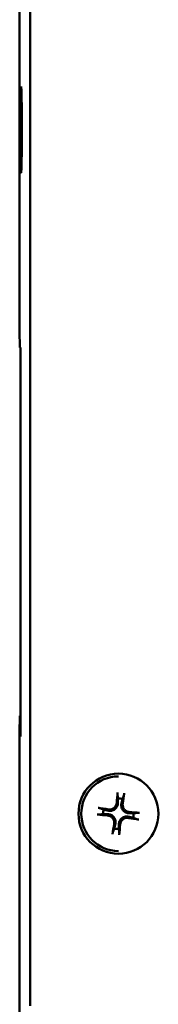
# Model space of a CAD drawing. Header units: inches. Extents: x 1.9 to 31.6, y 1 to 25.4.
# Tile 7 of 23: x 13.766 to 14.27, y 10.144 to 13.705. Entities that reach past the tile are written whole.
import ezdxf

# ---------------------------------------------------------------- set-up
doc = ezdxf.new("R2010")
doc.units = ezdxf.units.IN
doc.header["$MEASUREMENT"] = 0
doc.layers.add('Visible (ANSI)', color=7, linetype='Continuous', lineweight=50)

msp = doc.modelspace()

# ---------------------------------------------------------------- linework, layer by layer
at = {"layer": 'Visible (ANSI)'}
for p, q in [((13.7661, 17.4078), (13.7661, 12.5802)), ((13.8041, 10.1383), (13.8041, 16.9163)), ((13.7661, 12.5802), (13.7672, 12.5193)), ((13.7672, 12.5193), (13.7695, 12.5193)), ((13.7672, 12.5193), (13.7695, 12.5192)), ((13.7695, 12.5193), (13.7695, 11.1129)), ((13.7672, 11.1869), (13.7661, 11.126)), ((13.7676, 11.1869), (13.7672, 11.1869)), ((13.7672, 11.1869), (13.7695, 11.1869)), ((13.7686, 11.1129), (13.7676, 11.1869)), ((13.7676, 11.1869), (13.7695, 11.1869)), ((13.7661, 11.126), (13.7661, 9.6291)), ((13.7695, 11.1129), (13.7686, 11.1129)), ((13.7686, 11.1129), (13.7695, 11.1129))]:
    msp.add_line(p, q, dxfattribs=at)
msp.add_circle((14.1248, 10.8334), 0.145, dxfattribs=at)
for radius, start, end in [(0.135, 90, 270), (0.0553, 74.4828, 91.6237), (0.0553, 164.4828, 181.6237), (0.0553, 344.4828, 1.6237), (0.0553, 254.4828, 271.6237)]:
    msp.add_arc((14.1248, 10.8334), radius, start, end, dxfattribs=at)
msp.add_ellipse((13.7713, 13.3078), major_axis=(0, 0.1559), ratio=0.017455, dxfattribs=at)
for centre, major_axis, ratio, start_param, end_param in [((14.1311, 10.8331), (-0.0101, -0.1751), 0.087158, 4.261039, 4.4898), ((14.1186, 10.8346), (0.0322, 0.1724), 0.087153, 4.934977, 5.163738), ((14.1251, 10.8397), (0.1751, -0.0101), 0.087156, 4.261036, 4.489798), ((14.1236, 10.8272), (-0.1724, 0.0322), 0.087155, 4.93498, 5.163741), ((14.1244, 10.8272), (-0.1751, 0.0101), 0.087156, 4.261042, 4.489803), ((14.131, 10.8323), (-0.0322, -0.1724), 0.087158, 4.934978, 5.163739), ((14.1185, 10.8338), (0.0101, 0.1751), 0.087153, 4.261039, 4.4898), ((14.1259, 10.8396), (0.1724, -0.0322), 0.087156, 4.934975, 5.163736)]:
    msp.add_ellipse(centre, major_axis=major_axis, ratio=ratio, start_param=start_param, end_param=end_param, dxfattribs=at)
for points, knots in [([(14.1215, 10.9028), (14.1215, 10.903), (14.1215, 10.9034), (14.1214, 10.9043), (14.1214, 10.905), (14.1215, 10.9063), (14.1215, 10.9071), (14.1216, 10.9085), (14.1216, 10.9093), (14.1217, 10.91), (14.1217, 10.9101), (14.1217, 10.9102)], [0.04854437, 0.04854437, 0.04854437, 0.04854437, 0.05284301, 0.05284301, 0.05810894, 0.05810894, 0.06340254, 0.06340254, 0.06870047, 0.06870047, 0.06955036, 0.06955036, 0.06955036, 0.06955036]), ([(14.1461, 10.9073), (14.1461, 10.9072), (14.1461, 10.9071), (14.146, 10.9063), (14.1459, 10.9055), (14.1456, 10.9042), (14.1454, 10.9034), (14.1452, 10.9021), (14.145, 10.9014), (14.1448, 10.9006), (14.1446, 10.9002), (14.1445, 10.9)], [0.0150618, 0.0150618, 0.0150618, 0.0150618, 0.01591169, 0.01591169, 0.02120962, 0.02120962, 0.02650322, 0.02650322, 0.03176915, 0.03176915, 0.03606779, 0.03606779, 0.03606779, 0.03606779]), ([(14.123, 10.8723), (14.123, 10.8685), (14.1222, 10.8645), (14.1196, 10.8587), (14.1185, 10.8567), (14.1156, 10.8529), (14.114, 10.8512), (14.1101, 10.8482), (14.108, 10.847), (14.1037, 10.8451), (14.1015, 10.8445), (14.0953, 10.8434), (14.0912, 10.8436), (14.0874, 10.8445)], [0.3400621, 0.3400621, 0.3400621, 0.3400621, 0.3728415, 0.3728415, 0.3915916, 0.3915916, 0.4103416, 0.4103416, 0.4290917, 0.4290917, 0.4478417, 0.4478417, 0.4806211, 0.4806211, 0.4806211, 0.4806211]), ([(14.1184, 10.8726), (14.1182, 10.8695), (14.1173, 10.8661), (14.1143, 10.8601), (14.1122, 10.8573), (14.1074, 10.8531), (14.1044, 10.8513), (14.098, 10.849), (14.0946, 10.8486), (14.0904, 10.8487), (14.0894, 10.8488), (14.0883, 10.849)], [0, 0, 0, 0, 0.0245201, 0.0245201, 0.0490401, 0.0490401, 0.0733788, 0.0733788, 0.0977174, 0.0977174, 0.1059587, 0.1059587, 0.1059587, 0.1059587]), ([(14.1636, 10.8352), (14.1598, 10.8352), (14.1558, 10.8361), (14.15, 10.8386), (14.148, 10.8397), (14.1442, 10.8426), (14.1425, 10.8442), (14.1395, 10.8481), (14.1383, 10.8502), (14.1364, 10.8545), (14.1358, 10.8567), (14.1347, 10.8629), (14.1349, 10.867), (14.1358, 10.8708)], [0.3400621, 0.3400621, 0.3400621, 0.3400621, 0.3728415, 0.3728415, 0.3915916, 0.3915916, 0.4103416, 0.4103416, 0.4290917, 0.4290917, 0.4478417, 0.4478417, 0.4806211, 0.4806211, 0.4806211, 0.4806211]), ([(14.1639, 10.8398), (14.1608, 10.84), (14.1574, 10.8409), (14.1514, 10.8439), (14.1486, 10.8461), (14.1444, 10.8509), (14.1426, 10.8538), (14.1403, 10.8602), (14.1399, 10.8636), (14.14, 10.8678), (14.1401, 10.8688), (14.1403, 10.8699)], [0, 0, 0, 0, 0.0245201, 0.0245201, 0.0490401, 0.0490401, 0.0733788, 0.0733788, 0.0977174, 0.0977174, 0.1059587, 0.1059587, 0.1059587, 0.1059587]), ([(14.0554, 10.8302), (14.0552, 10.8302), (14.0548, 10.8302), (14.0539, 10.8301), (14.0532, 10.8301), (14.0519, 10.8302), (14.0511, 10.8302), (14.0497, 10.8303), (14.0489, 10.8303), (14.0482, 10.8304), (14.0481, 10.8304), (14.048, 10.8304)], [0.04854437, 0.04854437, 0.04854437, 0.04854437, 0.05284301, 0.05284301, 0.05810894, 0.05810894, 0.06340254, 0.06340254, 0.06870047, 0.06870047, 0.06955036, 0.06955036, 0.06955036, 0.06955036]), ([(14.0509, 10.8548), (14.051, 10.8548), (14.0511, 10.8548), (14.0519, 10.8547), (14.0527, 10.8545), (14.054, 10.8543), (14.0548, 10.8541), (14.0561, 10.8538), (14.0568, 10.8537), (14.0576, 10.8534), (14.058, 10.8533), (14.0582, 10.8532)], [0.0150618, 0.0150618, 0.0150618, 0.0150618, 0.01591169, 0.01591169, 0.02120962, 0.02120962, 0.02650322, 0.02650322, 0.03176915, 0.03176915, 0.03606779, 0.03606779, 0.03606779, 0.03606779]), ([(14.0856, 10.8271), (14.0887, 10.8268), (14.0921, 10.826), (14.0981, 10.823), (14.1009, 10.8208), (14.1051, 10.816), (14.1069, 10.8131), (14.1092, 10.8067), (14.1096, 10.8033), (14.1095, 10.7991), (14.1094, 10.798), (14.1092, 10.797)], [0, 0, 0, 0, 0.0245201, 0.0245201, 0.0490401, 0.0490401, 0.0733788, 0.0733788, 0.0977174, 0.0977174, 0.1059587, 0.1059587, 0.1059587, 0.1059587]), ([(14.0859, 10.8317), (14.0897, 10.8317), (14.0937, 10.8308), (14.0995, 10.8283), (14.1015, 10.8272), (14.1053, 10.8243), (14.107, 10.8227), (14.11, 10.8188), (14.1112, 10.8167), (14.1131, 10.8124), (14.1137, 10.8102), (14.1148, 10.804), (14.1146, 10.7999), (14.1137, 10.7961)], [0.3400621, 0.3400621, 0.3400621, 0.3400621, 0.3728415, 0.3728415, 0.3915916, 0.3915916, 0.4103416, 0.4103416, 0.4290917, 0.4290917, 0.4478417, 0.4478417, 0.4806211, 0.4806211, 0.4806211, 0.4806211]), ([(14.1941, 10.8367), (14.1944, 10.8367), (14.1947, 10.8367), (14.1956, 10.8368), (14.1963, 10.8368), (14.1976, 10.8367), (14.1984, 10.8367), (14.1998, 10.8366), (14.2006, 10.8366), (14.2014, 10.8365), (14.2015, 10.8365), (14.2016, 10.8365)], [0.04854437, 0.04854437, 0.04854437, 0.04854437, 0.05284301, 0.05284301, 0.05810894, 0.05810894, 0.06340254, 0.06340254, 0.06870047, 0.06870047, 0.06955036, 0.06955036, 0.06955036, 0.06955036]), ([(14.1265, 10.7946), (14.1265, 10.7984), (14.1274, 10.8024), (14.1299, 10.8082), (14.131, 10.8102), (14.1339, 10.814), (14.1355, 10.8157), (14.1394, 10.8187), (14.1415, 10.8199), (14.1458, 10.8218), (14.148, 10.8224), (14.1542, 10.8235), (14.1583, 10.8233), (14.1621, 10.8224)], [0.3400621, 0.3400621, 0.3400621, 0.3400621, 0.3728415, 0.3728415, 0.3915916, 0.3915916, 0.4103416, 0.4103416, 0.4290917, 0.4290917, 0.4478417, 0.4478417, 0.4806211, 0.4806211, 0.4806211, 0.4806211]), ([(14.1311, 10.7943), (14.1314, 10.7974), (14.1322, 10.8007), (14.1352, 10.8068), (14.1373, 10.8096), (14.1421, 10.8138), (14.1451, 10.8156), (14.1515, 10.8179), (14.1549, 10.8183), (14.1591, 10.8182), (14.1602, 10.8181), (14.1612, 10.8179)], [0, 0, 0, 0, 0.0244853, 0.0244853, 0.0489707, 0.0489707, 0.0733441, 0.0733441, 0.0977174, 0.0977174, 0.1059587, 0.1059587, 0.1059587, 0.1059587]), ([(14.1986, 10.8121), (14.1985, 10.8121), (14.1984, 10.8121), (14.1976, 10.8122), (14.1968, 10.8123), (14.1955, 10.8126), (14.1947, 10.8128), (14.1934, 10.813), (14.1927, 10.8132), (14.1919, 10.8134), (14.1915, 10.8136), (14.1913, 10.8137)], [0.0150618, 0.0150618, 0.0150618, 0.0150618, 0.01591169, 0.01591169, 0.02120962, 0.02120962, 0.02650322, 0.02650322, 0.03176915, 0.03176915, 0.03606779, 0.03606779, 0.03606779, 0.03606779]), ([(14.1034, 10.7596), (14.1034, 10.7597), (14.1034, 10.7598), (14.1035, 10.7606), (14.1037, 10.7614), (14.1039, 10.7627), (14.1041, 10.7635), (14.1044, 10.7648), (14.1045, 10.7655), (14.1048, 10.7663), (14.1049, 10.7667), (14.105, 10.7669)], [0.0150618, 0.0150618, 0.0150618, 0.0150618, 0.01591169, 0.01591169, 0.02120962, 0.02120962, 0.02650322, 0.02650322, 0.03176915, 0.03176915, 0.03606779, 0.03606779, 0.03606779, 0.03606779]), ([(14.128, 10.7641), (14.128, 10.7639), (14.128, 10.7635), (14.1281, 10.7626), (14.1281, 10.7619), (14.128, 10.7606), (14.128, 10.7598), (14.1279, 10.7584), (14.1279, 10.7576), (14.1278, 10.7569), (14.1278, 10.7567), (14.1278, 10.7566)], [0.04854437, 0.04854437, 0.04854437, 0.04854437, 0.05284301, 0.05284301, 0.05810894, 0.05810894, 0.06340254, 0.06340254, 0.06870047, 0.06870047, 0.06955036, 0.06955036, 0.06955036, 0.06955036])]:
    msp.add_open_spline(points, degree=3, knots=knots, dxfattribs=at)
for points, weights in [([(14.1215, 10.9028), (14.1225, 10.8949), (14.1232, 10.8887)], [1.00192407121, 1.00731929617, 1]), ([(14.1395, 10.8867), (14.1418, 10.8926), (14.1445, 10.9)], [1, 1.00731929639, 1.00192407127]), ([(14.1232, 10.8887), (14.1231, 10.8791), (14.123, 10.8723)], [1, 1.20089099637, 1.39845709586]), ([(14.1358, 10.8708), (14.1373, 10.8773), (14.1395, 10.8867)], [1.39845709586, 1.20089099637, 1]), ([(14.0554, 10.8302), (14.0633, 10.8311), (14.0695, 10.8319)], [1.00192407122, 1.0073192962, 1]), ([(14.0715, 10.8482), (14.0656, 10.8505), (14.0582, 10.8532)], [1, 1.0073192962, 1.00192407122]), ([(14.0695, 10.8319), (14.0791, 10.8318), (14.0859, 10.8317)], [1, 1.20089099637, 1.39845709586]), ([(14.0874, 10.8445), (14.0809, 10.846), (14.0715, 10.8482)], [1.39845709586, 1.20089099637, 1]), ([(14.18, 10.835), (14.1704, 10.8351), (14.1636, 10.8352)], [1, 1.20089099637, 1.39845709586]), ([(14.1941, 10.8367), (14.1863, 10.8358), (14.18, 10.835)], [1.00192407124, 1.00731929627, 1]), ([(14.1137, 10.7961), (14.1122, 10.7895), (14.11, 10.7802)], [1.39845709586, 1.20089099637, 1]), ([(14.1263, 10.7782), (14.1264, 10.7878), (14.1265, 10.7946)], [1, 1.20089099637, 1.39845709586]), ([(14.1621, 10.8224), (14.1687, 10.8209), (14.178, 10.8187)], [1.39845709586, 1.20089099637, 1]), ([(14.178, 10.8187), (14.1839, 10.8164), (14.1913, 10.8137)], [1, 1.0073192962, 1.00192407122]), ([(14.11, 10.7802), (14.1078, 10.7743), (14.105, 10.7669)], [1, 1.00731929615, 1.00192407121]), ([(14.128, 10.7641), (14.1271, 10.772), (14.1263, 10.7782)], [1.00192407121, 1.00731929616, 1])]:
    msp.add_rational_spline(points, weights, degree=2, dxfattribs=at)

doc.saveas('drawing.dxf')
